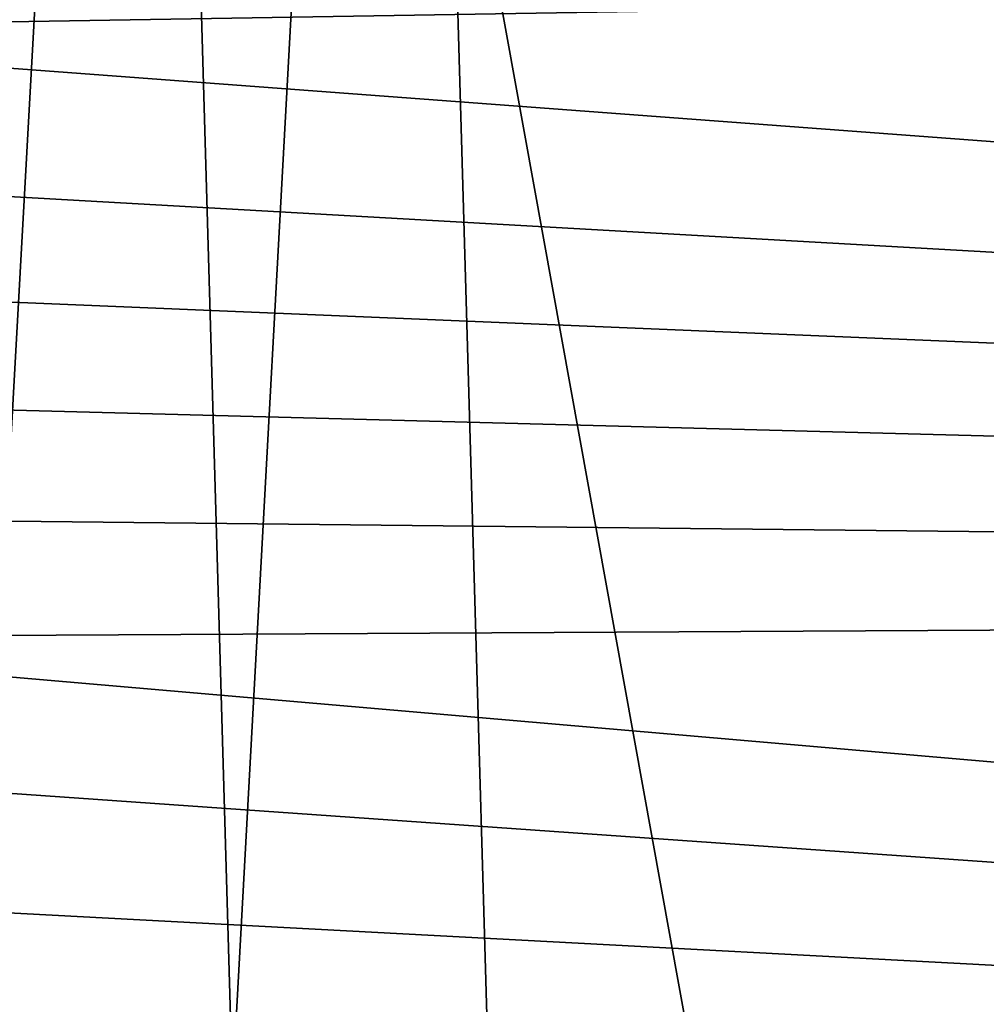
# Model space of a CAD drawing. Header units: millimetres. Extents: x -280 to 280, y 0 to 824.
# Tile 62 of 185: x -211.95 to -208.28, y 457.8 to 461.55. Entities that reach past the tile are written whole.
import ezdxf

# ---------------------------------------------------------------- set-up
doc = ezdxf.new("R2010")
doc.units = ezdxf.units.MM
doc.header["$LTSCALE"] = 101.851852
for name, color, linetype in [('103', 7, 'CONTINUOUS'), ('104', 7, 'CONTINUOUS'), ('59', 7, 'CONTINUOUS'), ('60', 7, 'CONTINUOUS'), ('81', 7, 'CONTINUOUS'), ('82', 7, 'CONTINUOUS')]:
    doc.layers.add(name, color=color, linetype=linetype)

msp = doc.modelspace()

# ---------------------------------------------------------------- linework, layer by layer
at = {"layer": '103', "linetype": 'Continuous'}
for points in [[(-213.0297, 441.1796, -318.8473), (-214.0679, 475.435, -321.8289), (-211.4803, 469.1043, -335.4227), (-213.0297, 441.1796, -318.8473)], [(-210.5622, 437.3828, -332.5134), (-213.0297, 441.1796, -318.8473), (-211.4803, 469.1043, -335.4227), (-210.5622, 437.3828, -332.5134)]]:
    msp.add_3dface(points, dxfattribs=at)
at = {"layer": '104', "linetype": 'Continuous'}
for points in [[(-207.0635, 444.7346, -346.0331), (-211.4803, 469.1043, -335.4227), (-207.8753, 469.9483, -348.4621), (-207.0635, 444.7346, -346.0331)], [(-210.5622, 437.3828, -332.5134), (-211.4803, 469.1043, -335.4227), (-207.0635, 444.7346, -346.0331), (-210.5622, 437.3828, -332.5134)]]:
    msp.add_3dface(points, dxfattribs=at)
at = {"layer": '59', "linetype": 'Continuous'}
for points in [[(-213.9749, 462.0191, -208.5594), (-185.0423, 461.9857, -208.9315), (-213.9285, 461.51, -214.2236), (-213.9749, 462.0191, -208.5594)], [(-185.0423, 461.9857, -208.9315), (-185.0423, 459.352, -238.2313), (-213.9285, 461.51, -214.2236), (-185.0423, 461.9857, -208.9315)], [(-213.9285, 461.51, -214.2236), (-185.0423, 459.352, -238.2313), (-213.88, 460.9846, -220.069), (-213.9285, 461.51, -214.2236)], [(-213.88, 460.9846, -220.069), (-185.0423, 459.352, -238.2313), (-213.8399, 460.5534, -224.8655), (-213.88, 460.9846, -220.069)], [(-213.8399, 460.5534, -224.8655), (-185.0423, 459.352, -238.2313), (-213.7986, 460.1124, -229.7713), (-213.8399, 460.5534, -224.8655)], [(-213.7986, 460.1124, -229.7713), (-185.0423, 459.352, -238.2313), (-213.756, 459.6609, -234.7944), (-213.7986, 460.1124, -229.7713)], [(-213.756, 459.6609, -234.7944), (-185.0423, 459.352, -238.2313), (-213.7118, 459.1982, -239.9425), (-213.756, 459.6609, -234.7944)], [(-185.0423, 459.352, -238.2313), (-185.0423, 456.7183, -267.5312), (-213.7118, 459.1982, -239.9425), (-185.0423, 459.352, -238.2313)], [(-213.7118, 459.1982, -239.9425), (-185.0423, 456.7183, -267.5312), (-213.666, 458.7236, -245.222), (-213.7118, 459.1982, -239.9425)], [(-213.666, 458.7236, -245.222), (-185.0423, 456.7183, -267.5312), (-213.6189, 458.2388, -250.6149), (-213.666, 458.7236, -245.222)], [(-213.6189, 458.2388, -250.6149), (-185.0423, 456.7183, -267.5312), (-213.5703, 457.7434, -256.1263), (-213.6189, 458.2388, -250.6149)]]:
    msp.add_3dface(points, dxfattribs=at)
at = {"layer": '60', "linetype": 'Continuous'}
for points in [[(-223.9095, 468.3556, 9.2467), (-194.0549, 438.7417, 9.8637), (-223.9095, 468.7197, 9.2391), (-223.9095, 468.3556, 9.2467)], [(-223.9095, 468.7197, 9.2391), (-194.0549, 438.7417, 9.8637), (-196.2635, 468.7197, 9.2391), (-223.9095, 468.7197, 9.2391)], [(-223.9095, 438.7417, 9.8637), (-194.0549, 438.7417, 9.8637), (-223.9095, 468.3556, 9.2467), (-223.9095, 438.7417, 9.8637)]]:
    msp.add_3dface(points, dxfattribs=at)
at = {"layer": '81', "linetype": 'Continuous'}
for points in [[(-213.0751, 475.4846, -321.7206), (-212.0365, 441.2096, -318.7349), (-210.5058, 469.1621, -335.206), (-213.0751, 475.4846, -321.7206)], [(-210.5058, 469.1621, -335.206), (-212.0365, 441.2096, -318.7349), (-209.5882, 437.422, -332.29), (-210.5058, 469.1621, -335.206)]]:
    msp.add_3dface(points, dxfattribs=at)
at = {"layer": '82', "linetype": 'Continuous'}
for points in [[(-210.5058, 469.1621, -335.206), (-209.5882, 437.422, -332.29), (-206.9305, 470.0174, -348.1418), (-210.5058, 469.1621, -335.206)], [(-206.9305, 470.0174, -348.1418), (-209.5882, 437.422, -332.29), (-206.1222, 444.9374, -345.7243), (-206.9305, 470.0174, -348.1418)]]:
    msp.add_3dface(points, dxfattribs=at)

doc.saveas('drawing.dxf')
